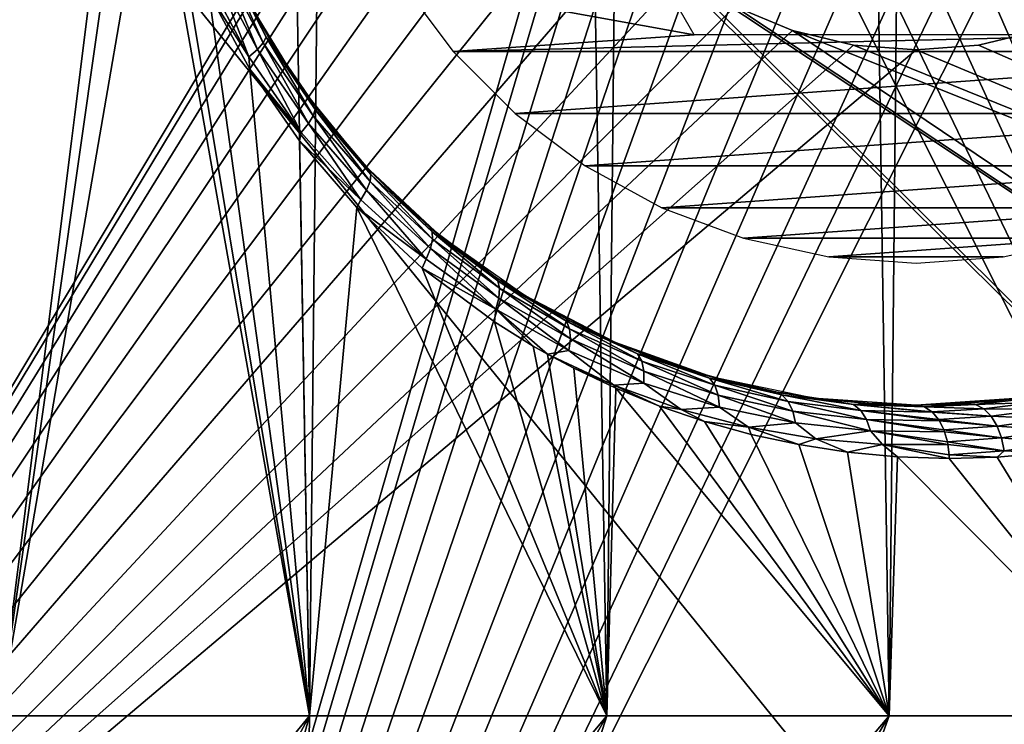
# Model space of a CAD drawing. Header units: millimetres. Extents: x -24 to 30, y -64 to 68.
# Tile 75 of 149: x 9.95 to 15.5, y 4.95 to 8.92. Entities that reach past the tile are written whole.
import ezdxf

# ---------------------------------------------------------------- set-up
doc = ezdxf.new("R2010")
doc.units = ezdxf.units.MM
doc.header["$LTSCALE"] = 52.148148
for name, color, linetype in [('1', 7, 'CONTINUOUS'), ('147', 7, 'CONTINUOUS'), ('2', 7, 'CONTINUOUS'), ('22', 7, 'CONTINUOUS'), ('23', 7, 'CONTINUOUS'), ('26', 7, 'CONTINUOUS'), ('4', 7, 'CONTINUOUS'), ('5', 7, 'CONTINUOUS'), ('8', 7, 'CONTINUOUS'), ('82', 7, 'CONTINUOUS'), ('83', 7, 'CONTINUOUS'), ('9', 7, 'CONTINUOUS')]:
    doc.layers.add(name, color=color, linetype=linetype)

msp = doc.modelspace()

# ---------------------------------------------------------------- linework, layer by layer
at = {"layer": '1', "color": 253, "linetype": 'Continuous', "true_color": 0xaab4c3}
for points in [[(8.6878, 68.2, -22.9079), (10.503, 68.2, -22.1345), (9.834, 5, -22.4397), (8.6878, 68.2, -22.9079)], [(9.834, 5, -22.4397), (10.503, 68.2, -22.1345), (11.5819, 5, -21.5896), (9.834, 5, -22.4397)], [(10.503, 68.2, -22.1345), (12.25, 68.2, -21.2176), (11.5819, 5, -21.5896), (10.503, 68.2, -22.1345)], [(11.5819, 5, -21.5896), (12.25, 68.2, -21.2176), (13.2568, 5, -20.6035), (11.5819, 5, -21.5896)], [(12.25, 68.2, -21.2176), (13.9176, 68.2, -20.1631), (13.2568, 5, -20.6035), (12.25, 68.2, -21.2176)], [(13.2568, 5, -20.6035), (13.9176, 68.2, -20.1631), (14.8484, 5, -19.4878), (13.2568, 5, -20.6035)], [(13.9176, 68.2, -20.1631), (15.4949, 68.2, -18.9778), (14.8484, 5, -19.4878), (13.9176, 68.2, -20.1631)], [(14.8484, 5, -19.4878), (15.4949, 68.2, -18.9778), (16.3464, 5, -18.2495), (14.8484, 5, -19.4878)], [(15.4949, 68.2, -18.9778), (16.9717, 68.2, -17.6695), (16.3464, 5, -18.2495), (15.4949, 68.2, -18.9778)]]:
    msp.add_3dface(points, dxfattribs=at)
at = {"layer": '147', "color": 18, "linetype": 'Continuous', "true_color": 0x000000}
for points in [[(12.5, 11, 12.7), (12.0977, 9.1348, 12.7), (13.75, 8.8349, 12.7), (12.5, 11, 12.7)], [(12.0977, 9.1348, 12.7), (12.3927, 8.7407, 12.7), (13.75, 8.8349, 12.7), (12.0977, 9.1348, 12.7)], [(12.3927, 8.7407, 12.7), (17.6073, 8.7407, 12.7), (16.25, 8.8349, 12.7), (12.3927, 8.7407, 12.7)], [(13.75, 8.8349, 12.7), (12.3927, 8.7407, 12.7), (16.25, 8.8349, 12.7), (13.75, 8.8349, 12.7)], [(12.7407, 8.3927, 12.7), (17.6073, 8.7407, 12.7), (12.3927, 8.7407, 12.7), (12.7407, 8.3927, 12.7)], [(17.2593, 8.3927, 12.7), (17.6073, 8.7407, 12.7), (12.7407, 8.3927, 12.7), (17.2593, 8.3927, 12.7)], [(13.1348, 8.0977, 12.7), (17.2593, 8.3927, 12.7), (12.7407, 8.3927, 12.7), (13.1348, 8.0977, 12.7)], [(16.8652, 8.0977, 12.7), (17.2593, 8.3927, 12.7), (13.1348, 8.0977, 12.7), (16.8652, 8.0977, 12.7)], [(13.5668, 7.8618, 12.7), (16.8652, 8.0977, 12.7), (13.1348, 8.0977, 12.7), (13.5668, 7.8618, 12.7)], [(16.4332, 7.8618, 12.7), (16.8652, 8.0977, 12.7), (13.5668, 7.8618, 12.7), (16.4332, 7.8618, 12.7)], [(14.028, 7.6897, 12.7), (16.4332, 7.8618, 12.7), (13.5668, 7.8618, 12.7), (14.028, 7.6897, 12.7)], [(15.972, 7.6897, 12.7), (16.4332, 7.8618, 12.7), (14.028, 7.6897, 12.7), (15.972, 7.6897, 12.7)], [(14.509, 7.5851, 12.7), (15.972, 7.6897, 12.7), (14.028, 7.6897, 12.7), (14.509, 7.5851, 12.7)], [(15.491, 7.5851, 12.7), (15.972, 7.6897, 12.7), (14.509, 7.5851, 12.7), (15.491, 7.5851, 12.7)], [(15, 7.55, 12.7), (15.491, 7.5851, 12.7), (14.509, 7.5851, 12.7), (15, 7.55, 12.7)]]:
    msp.add_3dface(points, dxfattribs=at)
at = {"layer": '2', "color": 253, "linetype": 'Continuous', "true_color": 0xaab4c3}
for points in [[(8.6878, 68.2, 22.9079), (9.834, 5, 22.4397), (10.503, 68.2, 22.1345), (8.6878, 68.2, 22.9079)], [(9.834, 5, 22.4397), (10.58, 10.9368, 22.0978), (10.503, 68.2, 22.1345), (9.834, 5, 22.4397)], [(10.6126, 10.4561, 22.0822), (10.58, 10.9368, 22.0978), (9.834, 5, 22.4397), (10.6126, 10.4561, 22.0822)], [(10.6965, 9.9812, 22.0417), (10.6126, 10.4561, 22.0822), (9.834, 5, 22.4397), (10.6965, 9.9812, 22.0417)], [(11.5819, 5, 21.5896), (10.6965, 9.9812, 22.0417), (9.834, 5, 22.4397), (11.5819, 5, 21.5896)], [(10.8309, 9.5175, 21.9759), (10.6965, 9.9812, 22.0417), (11.5819, 5, 21.5896), (10.8309, 9.5175, 21.9759)], [(11.0147, 9.0695, 21.8844), (10.8309, 9.5175, 21.9759), (11.5819, 5, 21.5896), (11.0147, 9.0695, 21.8844)], [(11.2468, 8.6413, 21.766), (11.0147, 9.0695, 21.8844), (11.5819, 5, 21.5896), (11.2468, 8.6413, 21.766)], [(11.5256, 8.2377, 21.6197), (11.2468, 8.6413, 21.766), (11.5819, 5, 21.5896), (11.5256, 8.2377, 21.6197)], [(11.8495, 7.8629, 21.4439), (11.5256, 8.2377, 21.6197), (11.5819, 5, 21.5896), (11.8495, 7.8629, 21.4439)], [(13.2568, 5, 20.6035), (11.8495, 7.8629, 21.4439), (11.5819, 5, 21.5896), (13.2568, 5, 20.6035)], [(12.2164, 7.5216, 21.237), (11.8495, 7.8629, 21.4439), (13.2568, 5, 20.6035), (12.2164, 7.5216, 21.237)], [(12.6245, 7.2183, 20.997), (12.2164, 7.5216, 21.237), (13.2568, 5, 20.6035), (12.6245, 7.2183, 20.997)], [(12.8433, 7.0823, 20.8638), (12.6245, 7.2183, 20.997), (13.2568, 5, 20.6035), (12.8433, 7.0823, 20.8638)], [(12.9242, 7.0362, 20.8138), (12.8433, 7.0823, 20.8638), (13.2568, 5, 20.6035), (12.9242, 7.0362, 20.8138)], [(13.0715, 6.9577, 20.7216), (12.9242, 7.0362, 20.8138), (13.2568, 5, 20.6035), (13.0715, 6.9577, 20.7216)], [(13.3087, 6.845, 20.5701), (13.0715, 6.9577, 20.7216), (13.2568, 5, 20.6035), (13.3087, 6.845, 20.5701)], [(14.8484, 5, 19.4878), (13.3087, 6.845, 20.5701), (13.2568, 5, 20.6035), (14.8484, 5, 19.4878)], [(13.5545, 6.745, 20.409), (13.3087, 6.845, 20.5701), (14.8484, 5, 19.4878), (13.5545, 6.745, 20.409)], [(13.8084, 6.6582, 20.238), (13.5545, 6.745, 20.409), (14.8484, 5, 19.4878), (13.8084, 6.6582, 20.238)], [(14.07, 6.5855, 20.057), (13.8084, 6.6582, 20.238), (14.8484, 5, 19.4878), (14.07, 6.5855, 20.057)], [(14.3387, 6.5276, 19.8658), (14.07, 6.5855, 20.057), (14.8484, 5, 19.4878), (14.3387, 6.5276, 19.8658)], [(14.6136, 6.4852, 19.6645), (14.3387, 6.5276, 19.8658), (14.8484, 5, 19.4878), (14.6136, 6.4852, 19.6645)], [(14.8953, 6.4592, 19.452), (14.6136, 6.4852, 19.6645), (14.8484, 5, 19.4878), (14.8953, 6.4592, 19.452)], [(16.3464, 5, 18.2495), (14.8953, 6.4592, 19.452), (14.8484, 5, 19.4878), (16.3464, 5, 18.2495)], [(15.186, 6.45, 19.2259), (14.8953, 6.4592, 19.452), (16.3464, 5, 18.2495), (15.186, 6.45, 19.2259)], [(15.4561, 6.4578, 19.0094), (15.186, 6.45, 19.2259), (16.3464, 5, 18.2495), (15.4561, 6.4578, 19.0094)], [(15.7266, 6.4815, 18.7863), (15.4561, 6.4578, 19.0094), (16.3464, 5, 18.2495), (15.7266, 6.4815, 18.7863)]]:
    msp.add_3dface(points, dxfattribs=at)
at = {"layer": '22', "color": 253, "linetype": 'Continuous', "true_color": 0xaab4c3}
for points in [[(11.0873, 9.2403, 21.7845), (11.3221, 8.7912, 21.66), (11.1089, 9.2655, 21.7134), (11.0873, 9.2403, 21.7845)], [(11.1515, 9.1968, 21.6164), (11.1089, 9.2655, 21.7134), (11.3386, 8.8221, 21.5899), (11.1515, 9.1968, 21.6164)], [(11.1089, 9.2655, 21.7134), (11.3221, 8.7912, 21.66), (11.3386, 8.8221, 21.5899), (11.1089, 9.2655, 21.7134)], [(10.9956, 9.176, 21.8923), (11.2415, 8.7115, 21.7664), (11.0487, 9.2097, 21.8455), (10.9956, 9.176, 21.8923)], [(11.0487, 9.2097, 21.8455), (11.2889, 8.7534, 21.7202), (11.0873, 9.2403, 21.7845), (11.0487, 9.2097, 21.8455)], [(11.0487, 9.2097, 21.8455), (11.2415, 8.7115, 21.7664), (11.2889, 8.7534, 21.7202), (11.0487, 9.2097, 21.8455)], [(11.0873, 9.2403, 21.7845), (11.2889, 8.7534, 21.7202), (11.3221, 8.7912, 21.66), (11.0873, 9.2403, 21.7845)], [(10.9956, 9.176, 21.8923), (11.0147, 9.0695, 21.8844), (11.2415, 8.7115, 21.7664), (10.9956, 9.176, 21.8923)], [(11.3657, 8.7968, 21.4995), (11.1515, 9.1968, 21.6164), (11.3386, 8.8221, 21.5899), (11.3657, 8.7968, 21.4995)], [(11.0147, 9.0695, 21.8844), (11.2468, 8.6413, 21.766), (11.2415, 8.7115, 21.7664), (11.0147, 9.0695, 21.8844)], [(11.3221, 8.7912, 21.66), (11.6032, 8.3792, 21.5063), (11.3386, 8.8221, 21.5899), (11.3221, 8.7912, 21.66)], [(11.3657, 8.7968, 21.4995), (11.3386, 8.8221, 21.5899), (11.6138, 8.4149, 21.4373), (11.3657, 8.7968, 21.4995)], [(11.3386, 8.8221, 21.5899), (11.6032, 8.3792, 21.5063), (11.6138, 8.4149, 21.4373), (11.3386, 8.8221, 21.5899)], [(11.2889, 8.7534, 21.7202), (11.5766, 8.3353, 21.5655), (11.3221, 8.7912, 21.66), (11.2889, 8.7534, 21.7202)], [(11.3221, 8.7912, 21.66), (11.5766, 8.3353, 21.5655), (11.6032, 8.3792, 21.5063), (11.3221, 8.7912, 21.66)], [(11.6229, 8.4198, 21.3549), (11.3657, 8.7968, 21.4995), (11.6138, 8.4149, 21.4373), (11.6229, 8.4198, 21.3549)], [(11.2415, 8.7115, 21.7664), (11.5357, 8.2862, 21.611), (11.2889, 8.7534, 21.7202), (11.2415, 8.7115, 21.7664)], [(11.2415, 8.7115, 21.7664), (11.2468, 8.6413, 21.766), (11.5357, 8.2862, 21.611), (11.2415, 8.7115, 21.7664)], [(11.2889, 8.7534, 21.7202), (11.5357, 8.2862, 21.611), (11.5766, 8.3353, 21.5655), (11.2889, 8.7534, 21.7202)], [(11.2468, 8.6413, 21.766), (11.5256, 8.2377, 21.6197), (11.5357, 8.2862, 21.611), (11.2468, 8.6413, 21.766)], [(11.5766, 8.3353, 21.5655), (11.9044, 7.9605, 21.3827), (11.6032, 8.3792, 21.5063), (11.5766, 8.3353, 21.5655)], [(11.6032, 8.3792, 21.5063), (11.9237, 8.0093, 21.3246), (11.6138, 8.4149, 21.4373), (11.6032, 8.3792, 21.5063)], [(11.6032, 8.3792, 21.5063), (11.9044, 7.9605, 21.3827), (11.9237, 8.0093, 21.3246), (11.6032, 8.3792, 21.5063)], [(11.6229, 8.4198, 21.3549), (11.6138, 8.4149, 21.4373), (11.9278, 8.0486, 21.2568), (11.6229, 8.4198, 21.3549)], [(11.6138, 8.4149, 21.4373), (11.9237, 8.0093, 21.3246), (11.9278, 8.0486, 21.2568), (11.6138, 8.4149, 21.4373)], [(11.9217, 8.0698, 21.1813), (11.6229, 8.4198, 21.3549), (11.9278, 8.0486, 21.2568), (11.9217, 8.0698, 21.1813)], [(11.5357, 8.2862, 21.611), (11.8709, 7.9054, 21.4274), (11.5766, 8.3353, 21.5655), (11.5357, 8.2862, 21.611)], [(11.5766, 8.3353, 21.5655), (11.8709, 7.9054, 21.4274), (11.9044, 7.9605, 21.3827), (11.5766, 8.3353, 21.5655)], [(11.5357, 8.2862, 21.611), (11.5256, 8.2377, 21.6197), (11.8709, 7.9054, 21.4274), (11.5357, 8.2862, 21.611)], [(11.5256, 8.2377, 21.6197), (11.8495, 7.8629, 21.4439), (11.8709, 7.9054, 21.4274), (11.5256, 8.2377, 21.6197)], [(12.2602, 7.751, 20.9769), (11.9217, 8.0698, 21.1813), (12.2733, 7.7266, 21.0503), (12.2602, 7.751, 20.9769)], [(11.9217, 8.0698, 21.1813), (11.9278, 8.0486, 21.2568), (12.2733, 7.7266, 21.0503), (11.9217, 8.0698, 21.1813)], [(11.9237, 8.0093, 21.3246), (12.2762, 7.685, 21.1166), (11.9278, 8.0486, 21.2568), (11.9237, 8.0093, 21.3246)], [(11.9278, 8.0486, 21.2568), (12.2762, 7.685, 21.1166), (12.2733, 7.7266, 21.0503), (11.9278, 8.0486, 21.2568)], [(11.9044, 7.9605, 21.3827), (12.2646, 7.6324, 21.1736), (11.9237, 8.0093, 21.3246), (11.9044, 7.9605, 21.3827)], [(11.9237, 8.0093, 21.3246), (12.2646, 7.6324, 21.1736), (12.2762, 7.685, 21.1166), (11.9237, 8.0093, 21.3246)], [(11.8709, 7.9054, 21.4274), (12.2391, 7.5725, 21.2173), (11.9044, 7.9605, 21.3827), (11.8709, 7.9054, 21.4274)], [(11.9044, 7.9605, 21.3827), (12.2391, 7.5725, 21.2173), (12.2646, 7.6324, 21.1736), (11.9044, 7.9605, 21.3827)], [(11.8709, 7.9054, 21.4274), (11.8495, 7.8629, 21.4439), (12.2391, 7.5725, 21.2173), (11.8709, 7.9054, 21.4274)], [(11.8495, 7.8629, 21.4439), (12.2164, 7.5216, 21.237), (12.2391, 7.5725, 21.2173), (11.8495, 7.8629, 21.4439)], [(12.6367, 7.4677, 20.7399), (12.2602, 7.751, 20.9769), (12.6434, 7.4509, 20.8195), (12.6367, 7.4677, 20.7399)], [(12.2602, 7.751, 20.9769), (12.2733, 7.7266, 21.0503), (12.6434, 7.4509, 20.8195), (12.2602, 7.751, 20.9769)], [(12.2762, 7.685, 21.1166), (12.6533, 7.408, 20.8844), (12.2733, 7.7266, 21.0503), (12.2762, 7.685, 21.1166)], [(12.2733, 7.7266, 21.0503), (12.6533, 7.408, 20.8844), (12.6434, 7.4509, 20.8195), (12.2733, 7.7266, 21.0503)], [(12.2646, 7.6324, 21.1736), (12.6496, 7.353, 20.9401), (12.2762, 7.685, 21.1166), (12.2646, 7.6324, 21.1736)], [(12.2762, 7.685, 21.1166), (12.6496, 7.353, 20.9401), (12.6533, 7.408, 20.8844), (12.2762, 7.685, 21.1166)], [(12.2391, 7.5725, 21.2173), (12.6324, 7.2896, 20.9829), (12.2646, 7.6324, 21.1736), (12.2391, 7.5725, 21.2173)], [(12.2646, 7.6324, 21.1736), (12.6324, 7.2896, 20.9829), (12.6496, 7.353, 20.9401), (12.2646, 7.6324, 21.1736)], [(12.2391, 7.5725, 21.2173), (12.2164, 7.5216, 21.237), (12.6324, 7.2896, 20.9829), (12.2391, 7.5725, 21.2173)], [(12.2164, 7.5216, 21.237), (12.6245, 7.2183, 20.997), (12.6324, 7.2896, 20.9829), (12.2164, 7.5216, 21.237)], [(12.8386, 7.3407, 20.6084), (12.6367, 7.4677, 20.7399), (13.0311, 7.222, 20.5668), (12.8386, 7.3407, 20.6084)], [(12.6367, 7.4677, 20.7399), (12.6434, 7.4509, 20.8195), (13.0311, 7.222, 20.5668), (12.6367, 7.4677, 20.7399)], [(12.6533, 7.408, 20.8844), (13.048, 7.179, 20.6302), (12.6434, 7.4509, 20.8195), (12.6533, 7.408, 20.8844)], [(12.6434, 7.4509, 20.8195), (13.048, 7.179, 20.6302), (13.0311, 7.222, 20.5668), (12.6434, 7.4509, 20.8195)], [(12.6496, 7.353, 20.9401), (13.0522, 7.1228, 20.6846), (12.6533, 7.408, 20.8844), (12.6496, 7.353, 20.9401)], [(12.6533, 7.408, 20.8844), (13.0522, 7.1228, 20.6846), (13.048, 7.179, 20.6302), (12.6533, 7.408, 20.8844)], [(12.6324, 7.2896, 20.9829), (13.0434, 7.057, 20.7264), (12.6496, 7.353, 20.9401), (12.6324, 7.2896, 20.9829)], [(12.6496, 7.353, 20.9401), (13.0434, 7.057, 20.7264), (13.0522, 7.1228, 20.6846), (12.6496, 7.353, 20.9401)], [(13.0491, 7.2242, 20.4679), (12.8386, 7.3407, 20.6084), (13.0311, 7.222, 20.5668), (13.0491, 7.2242, 20.4679)], [(12.6245, 7.2183, 20.997), (12.8433, 7.0823, 20.8638), (12.6324, 7.2896, 20.9829), (12.6245, 7.2183, 20.997)], [(12.8433, 7.0823, 20.8638), (12.9242, 7.0362, 20.8138), (12.6324, 7.2896, 20.9829), (12.8433, 7.0823, 20.8638)], [(12.6324, 7.2896, 20.9829), (12.9242, 7.0362, 20.8138), (13.0434, 7.057, 20.7264), (12.6324, 7.2896, 20.9829)], [(13.0491, 7.2242, 20.4679), (13.0311, 7.222, 20.5668), (13.4304, 7.0393, 20.2942), (13.0491, 7.2242, 20.4679)], [(13.048, 7.179, 20.6302), (13.454, 6.9974, 20.3561), (13.0311, 7.222, 20.5668), (13.048, 7.179, 20.6302)], [(13.0311, 7.222, 20.5668), (13.454, 6.9974, 20.3561), (13.4304, 7.0393, 20.2942), (13.0311, 7.222, 20.5668)], [(13.268, 7.1189, 20.3182), (13.0491, 7.2242, 20.4679), (13.4304, 7.0393, 20.2942), (13.268, 7.1189, 20.3182)], [(13.0522, 7.1228, 20.6846), (13.466, 6.9411, 20.4093), (13.048, 7.179, 20.6302), (13.0522, 7.1228, 20.6846)], [(13.048, 7.179, 20.6302), (13.466, 6.9411, 20.4093), (13.454, 6.9974, 20.3561), (13.048, 7.179, 20.6302)], [(13.0434, 7.057, 20.7264), (13.4655, 6.8741, 20.4501), (13.0522, 7.1228, 20.6846), (13.0434, 7.057, 20.7264)], [(13.0522, 7.1228, 20.6846), (13.4655, 6.8741, 20.4501), (13.466, 6.9411, 20.4093), (13.0522, 7.1228, 20.6846)], [(13.4948, 7.0255, 20.1591), (13.268, 7.1189, 20.3182), (13.4304, 7.0393, 20.2942), (13.4948, 7.0255, 20.1591)], [(12.9242, 7.0362, 20.8138), (13.2977, 6.8617, 20.5769), (13.0434, 7.057, 20.7264), (12.9242, 7.0362, 20.8138)], [(13.0434, 7.057, 20.7264), (13.2977, 6.8617, 20.5769), (13.4655, 6.8741, 20.4501), (13.0434, 7.057, 20.7264)], [(12.9242, 7.0362, 20.8138), (13.0715, 6.9577, 20.7216), (13.2977, 6.8617, 20.5769), (12.9242, 7.0362, 20.8138)], [(13.4948, 7.0255, 20.1591), (13.4304, 7.0393, 20.2942), (13.836, 6.9017, 20.0042), (13.4948, 7.0255, 20.1591)], [(13.454, 6.9974, 20.3561), (13.8658, 6.8618, 20.0647), (13.4304, 7.0393, 20.2942), (13.454, 6.9974, 20.3561)], [(13.4304, 7.0393, 20.2942), (13.8658, 6.8618, 20.0647), (13.836, 6.9017, 20.0042), (13.4304, 7.0393, 20.2942)], [(13.466, 6.9411, 20.4093), (13.8852, 6.8063, 20.1166), (13.454, 6.9974, 20.3561), (13.466, 6.9411, 20.4093)], [(13.454, 6.9974, 20.3561), (13.8852, 6.8063, 20.1166), (13.8658, 6.8618, 20.0647), (13.454, 6.9974, 20.3561)], [(13.729, 6.9445, 19.9902), (13.4948, 7.0255, 20.1591), (13.836, 6.9017, 20.0042), (13.729, 6.9445, 19.9902)], [(13.0715, 6.9577, 20.7216), (13.3087, 6.845, 20.5701), (13.2977, 6.8617, 20.5769), (13.0715, 6.9577, 20.7216)], [(13.4655, 6.8741, 20.4501), (13.8928, 6.7393, 20.1565), (13.466, 6.9411, 20.4093), (13.4655, 6.8741, 20.4501)], [(13.466, 6.9411, 20.4093), (13.8928, 6.7393, 20.1565), (13.8852, 6.8063, 20.1166), (13.466, 6.9411, 20.4093)], [(13.9704, 6.8766, 19.8115), (13.729, 6.9445, 19.9902), (13.836, 6.9017, 20.0042), (13.9704, 6.8766, 19.8115)], [(13.9704, 6.8766, 19.8115), (13.836, 6.9017, 20.0042), (14.2432, 6.8074, 19.6989), (13.9704, 6.8766, 19.8115)], [(13.8658, 6.8618, 20.0647), (14.2786, 6.7701, 19.7581), (13.836, 6.9017, 20.0042), (13.8658, 6.8618, 20.0647)], [(13.836, 6.9017, 20.0042), (14.2786, 6.7701, 19.7581), (14.2432, 6.8074, 19.6989), (13.836, 6.9017, 20.0042)], [(13.2977, 6.8617, 20.5769), (13.6761, 6.7253, 20.3266), (13.4655, 6.8741, 20.4501), (13.2977, 6.8617, 20.5769)], [(13.3087, 6.845, 20.5701), (13.5545, 6.745, 20.409), (13.2977, 6.8617, 20.5769), (13.3087, 6.845, 20.5701)], [(13.2977, 6.8617, 20.5769), (13.5545, 6.745, 20.409), (13.6761, 6.7253, 20.3266), (13.2977, 6.8617, 20.5769)], [(13.4655, 6.8741, 20.4501), (13.6761, 6.7253, 20.3266), (13.8928, 6.7393, 20.1565), (13.4655, 6.8741, 20.4501)], [(13.8852, 6.8063, 20.1166), (14.305, 6.7165, 19.8089), (13.8658, 6.8618, 20.0647), (13.8852, 6.8063, 20.1166)], [(13.8658, 6.8618, 20.0647), (14.305, 6.7165, 19.8089), (14.2786, 6.7701, 19.7581), (13.8658, 6.8618, 20.0647)], [(14.2183, 6.8225, 19.6226), (13.9704, 6.8766, 19.8115), (14.2432, 6.8074, 19.6989), (14.2183, 6.8225, 19.6226)], [(13.8928, 6.7393, 20.1565), (14.3204, 6.6503, 19.8479), (13.8852, 6.8063, 20.1166), (13.8928, 6.7393, 20.1565)], [(13.8852, 6.8063, 20.1166), (14.3204, 6.6503, 19.8479), (14.305, 6.7165, 19.8089), (13.8852, 6.8063, 20.1166)], [(14.4719, 6.7829, 19.4237), (14.2183, 6.8225, 19.6226), (14.6482, 6.7542, 19.3806), (14.4719, 6.7829, 19.4237)], [(14.2183, 6.8225, 19.6226), (14.2432, 6.8074, 19.6989), (14.6482, 6.7542, 19.3806), (14.2183, 6.8225, 19.6226)], [(14.2786, 6.7701, 19.7581), (14.6887, 6.7203, 19.4385), (14.2432, 6.8074, 19.6989), (14.2786, 6.7701, 19.7581)], [(14.2432, 6.8074, 19.6989), (14.6887, 6.7203, 19.4385), (14.6482, 6.7542, 19.3806), (14.2432, 6.8074, 19.6989)], [(14.305, 6.7165, 19.8089), (14.7215, 6.6693, 19.4883), (14.2786, 6.7701, 19.7581), (14.305, 6.7165, 19.8089)], [(14.2786, 6.7701, 19.7581), (14.7215, 6.6693, 19.4883), (14.6887, 6.7203, 19.4385), (14.2786, 6.7701, 19.7581)], [(14.7319, 6.7585, 19.2138), (14.4719, 6.7829, 19.4237), (14.6482, 6.7542, 19.3806), (14.7319, 6.7585, 19.2138)], [(13.5545, 6.745, 20.409), (13.8084, 6.6582, 20.238), (13.6761, 6.7253, 20.3266), (13.5545, 6.745, 20.409)], [(13.6761, 6.7253, 20.3266), (14.0562, 6.6253, 20.0641), (13.8928, 6.7393, 20.1565), (13.6761, 6.7253, 20.3266)], [(13.6761, 6.7253, 20.3266), (13.8084, 6.6582, 20.238), (14.0562, 6.6253, 20.0641), (13.6761, 6.7253, 20.3266)], [(13.8928, 6.7393, 20.1565), (14.0562, 6.6253, 20.0641), (14.3204, 6.6503, 19.8479), (13.8928, 6.7393, 20.1565)], [(14.3204, 6.6503, 19.8479), (14.7442, 6.6047, 19.5264), (14.305, 6.7165, 19.8089), (14.3204, 6.6503, 19.8479)], [(14.305, 6.7165, 19.8089), (14.7442, 6.6047, 19.5264), (14.7215, 6.6693, 19.4883), (14.305, 6.7165, 19.8089)], [(14.7319, 6.7585, 19.2138), (14.6482, 6.7542, 19.3806), (15.0479, 6.7399, 19.0512), (14.7319, 6.7585, 19.2138)], [(14.6887, 6.7203, 19.4385), (15.0928, 6.7099, 19.1081), (14.6482, 6.7542, 19.3806), (14.6887, 6.7203, 19.4385)], [(14.6482, 6.7542, 19.3806), (15.0928, 6.7099, 19.1081), (15.0892, 6.7132, 19.1035), (14.6482, 6.7542, 19.3806)], [(15.0479, 6.7399, 19.0512), (14.6482, 6.7542, 19.3806), (15.0892, 6.7132, 19.1035), (15.0479, 6.7399, 19.0512)], [(14.7215, 6.6693, 19.4883), (15.1314, 6.6622, 19.1569), (14.6887, 6.7203, 19.4385), (14.7215, 6.6693, 19.4883)], [(14.6887, 6.7203, 19.4385), (15.1314, 6.6622, 19.1569), (15.127, 6.6691, 19.1513), (14.6887, 6.7203, 19.4385)], [(15.0928, 6.7099, 19.1081), (14.6887, 6.7203, 19.4385), (15.127, 6.6691, 19.1513), (15.0928, 6.7099, 19.1081)], [(15, 6.75, 18.9905), (14.7319, 6.7585, 19.2138), (15.0458, 6.7407, 19.0486), (15, 6.75, 18.9905)], [(14.7319, 6.7585, 19.2138), (15.0479, 6.7399, 19.0512), (15.0458, 6.7407, 19.0486), (14.7319, 6.7585, 19.2138)], [(13.8084, 6.6582, 20.238), (14.07, 6.5855, 20.057), (14.0562, 6.6253, 20.0641), (13.8084, 6.6582, 20.238)], [(14.7442, 6.6047, 19.5264), (15.161, 6.6001, 19.1944), (14.7215, 6.6693, 19.4883), (14.7442, 6.6047, 19.5264)], [(14.7215, 6.6693, 19.4883), (15.161, 6.6001, 19.1944), (15.1568, 6.6113, 19.189), (14.7215, 6.6693, 19.4883)], [(15.1314, 6.6622, 19.1569), (14.7215, 6.6693, 19.4883), (15.1568, 6.6113, 19.189), (15.1314, 6.6622, 19.1569)], [(14.0562, 6.6253, 20.0641), (14.4352, 6.5602, 19.7908), (14.3204, 6.6503, 19.8479), (14.0562, 6.6253, 20.0641)], [(14.07, 6.5855, 20.057), (14.3387, 6.5276, 19.8658), (14.0562, 6.6253, 20.0641), (14.07, 6.5855, 20.057)], [(14.0562, 6.6253, 20.0641), (14.3387, 6.5276, 19.8658), (14.4352, 6.5602, 19.7908), (14.0562, 6.6253, 20.0641)], [(14.3204, 6.6503, 19.8479), (14.4352, 6.5602, 19.7908), (14.7442, 6.6047, 19.5264), (14.3204, 6.6503, 19.8479)], [(14.4352, 6.5602, 19.7908), (14.8103, 6.5283, 19.5083), (14.7442, 6.6047, 19.5264), (14.4352, 6.5602, 19.7908)], [(14.8103, 6.5283, 19.5083), (15.1796, 6.5276, 19.2179), (14.7442, 6.6047, 19.5264), (14.8103, 6.5283, 19.5083)], [(14.7442, 6.6047, 19.5264), (15.1796, 6.5276, 19.2179), (15.1767, 6.5433, 19.2143), (14.7442, 6.6047, 19.5264)], [(15.161, 6.6001, 19.1944), (14.7442, 6.6047, 19.5264), (15.1767, 6.5433, 19.2143), (15.161, 6.6001, 19.1944)], [(14.3387, 6.5276, 19.8658), (14.6136, 6.4852, 19.6645), (14.4352, 6.5602, 19.7908), (14.3387, 6.5276, 19.8658)], [(14.4352, 6.5602, 19.7908), (14.6136, 6.4852, 19.6645), (14.8103, 6.5283, 19.5083), (14.4352, 6.5602, 19.7908)], [(14.6136, 6.4852, 19.6645), (14.8953, 6.4592, 19.452), (14.8103, 6.5283, 19.5083), (14.6136, 6.4852, 19.6645)], [(14.8953, 6.4592, 19.452), (15.186, 6.45, 19.2259), (14.8103, 6.5283, 19.5083), (14.8953, 6.4592, 19.452)], [(14.8103, 6.5283, 19.5083), (15.186, 6.45, 19.2259), (15.1856, 6.4694, 19.2255), (14.8103, 6.5283, 19.5083)], [(15.1796, 6.5276, 19.2179), (14.8103, 6.5283, 19.5083), (15.1856, 6.4694, 19.2255), (15.1796, 6.5276, 19.2179)]]:
    msp.add_3dface(points, dxfattribs=at)
at = {"layer": '23', "color": 253, "linetype": 'Continuous', "true_color": 0xaab4c3}
for points in [[(15.4988, 6.7794, 18.5563), (15.2492, 6.7573, 18.7767), (15.3351, 6.7537, 18.8003), (15.4988, 6.7794, 18.5563)], [(15.4988, 6.7794, 18.5563), (15.3351, 6.7537, 18.8003), (15.6194, 6.7857, 18.5479), (15.4988, 6.7794, 18.5563)], [(15.3351, 6.7537, 18.8003), (15.6676, 6.7645, 18.6016), (15.6194, 6.7857, 18.5479), (15.3351, 6.7537, 18.8003)], [(15.2492, 6.7573, 18.7767), (15, 6.75, 18.9905), (15.3351, 6.7537, 18.8003), (15.2492, 6.7573, 18.7767)], [(15, 6.75, 18.9905), (15.0458, 6.7407, 19.0486), (15.3351, 6.7537, 18.8003), (15, 6.75, 18.9905)], [(15.0458, 6.7407, 19.0486), (15.3811, 6.7292, 18.8546), (15.3351, 6.7537, 18.8003), (15.0458, 6.7407, 19.0486)], [(15.0458, 6.7407, 19.0486), (15.0479, 6.7399, 19.0512), (15.3811, 6.7292, 18.8546), (15.0458, 6.7407, 19.0486)], [(15.0479, 6.7399, 19.0512), (15.0892, 6.7132, 19.1035), (15.3811, 6.7292, 18.8546), (15.0479, 6.7399, 19.0512)], [(15.0892, 6.7132, 19.1035), (15.4225, 6.6878, 18.9018), (15.3811, 6.7292, 18.8546), (15.0892, 6.7132, 19.1035)], [(15.0892, 6.7132, 19.1035), (15.0928, 6.7099, 19.1081), (15.4225, 6.6878, 18.9018), (15.0892, 6.7132, 19.1035)], [(15.3811, 6.7292, 18.8546), (15.6676, 6.7645, 18.6016), (15.3351, 6.7537, 18.8003), (15.3811, 6.7292, 18.8546)], [(15.3811, 6.7292, 18.8546), (15.7122, 6.7261, 18.6484), (15.6676, 6.7645, 18.6016), (15.3811, 6.7292, 18.8546)], [(15.4225, 6.6878, 18.9018), (15.7122, 6.7261, 18.6484), (15.3811, 6.7292, 18.8546), (15.4225, 6.6878, 18.9018)], [(15.4225, 6.6878, 18.9018), (15.7506, 6.6729, 18.6852), (15.7122, 6.7261, 18.6484), (15.4225, 6.6878, 18.9018)], [(15.0928, 6.7099, 19.1081), (15.127, 6.6691, 19.1513), (15.4225, 6.6878, 18.9018), (15.0928, 6.7099, 19.1081)], [(15.127, 6.6691, 19.1513), (15.4567, 6.6322, 18.9391), (15.4225, 6.6878, 18.9018), (15.127, 6.6691, 19.1513)], [(15.127, 6.6691, 19.1513), (15.1314, 6.6622, 19.1569), (15.4567, 6.6322, 18.9391), (15.127, 6.6691, 19.1513)], [(15.1314, 6.6622, 19.1569), (15.1568, 6.6113, 19.189), (15.4567, 6.6322, 18.9391), (15.1314, 6.6622, 19.1569)], [(15.4567, 6.6322, 18.9391), (15.7506, 6.6729, 18.6852), (15.4225, 6.6878, 18.9018), (15.4567, 6.6322, 18.9391)], [(15.4567, 6.6322, 18.9391), (15.7802, 6.6083, 18.7099), (15.7506, 6.6729, 18.6852), (15.4567, 6.6322, 18.9391)], [(15.1568, 6.6113, 19.189), (15.4816, 6.5657, 18.964), (15.4567, 6.6322, 18.9391), (15.1568, 6.6113, 19.189)], [(15.1568, 6.6113, 19.189), (15.161, 6.6001, 19.1944), (15.4816, 6.5657, 18.964), (15.1568, 6.6113, 19.189)], [(15.4816, 6.5657, 18.964), (15.7802, 6.6083, 18.7099), (15.4567, 6.6322, 18.9391), (15.4816, 6.5657, 18.964)], [(15.4816, 6.5657, 18.964), (15.7991, 6.5363, 18.7208), (15.7802, 6.6083, 18.7099), (15.4816, 6.5657, 18.964)], [(15.161, 6.6001, 19.1944), (15.1767, 6.5433, 19.2143), (15.4816, 6.5657, 18.964), (15.161, 6.6001, 19.1944)], [(15.1767, 6.5433, 19.2143), (15.4955, 6.4926, 18.9751), (15.4816, 6.5657, 18.964), (15.1767, 6.5433, 19.2143)], [(15.4955, 6.4926, 18.9751), (15.7991, 6.5363, 18.7208), (15.4816, 6.5657, 18.964), (15.4955, 6.4926, 18.9751)], [(15.1767, 6.5433, 19.2143), (15.1796, 6.5276, 19.2179), (15.4955, 6.4926, 18.9751), (15.1767, 6.5433, 19.2143)], [(15.1796, 6.5276, 19.2179), (15.1856, 6.4694, 19.2255), (15.4955, 6.4926, 18.9751), (15.1796, 6.5276, 19.2179)], [(15.1856, 6.4694, 19.2255), (15.4561, 6.4578, 19.0094), (15.4955, 6.4926, 18.9751), (15.1856, 6.4694, 19.2255)], [(15.4561, 6.4578, 19.0094), (15.7266, 6.4815, 18.7863), (15.4955, 6.4926, 18.9751), (15.4561, 6.4578, 19.0094)], [(15.4955, 6.4926, 18.9751), (15.7266, 6.4815, 18.7863), (15.7991, 6.5363, 18.7208), (15.4955, 6.4926, 18.9751)], [(15.186, 6.45, 19.2259), (15.4561, 6.4578, 19.0094), (15.1856, 6.4694, 19.2255), (15.186, 6.45, 19.2259)]]:
    msp.add_3dface(points, dxfattribs=at)
at = {"layer": '26', "color": 253, "linetype": 'Continuous', "true_color": 0xaab4c3}
for points in [[(9.834, 5, -22.4397), (11.5819, 5, -21.5896), (9.1261, 2, -19.467), (9.834, 5, -22.4397)], [(11.5819, 5, -21.5896), (9.9497, 2, -19.0592), (9.1261, 2, -19.467), (11.5819, 5, -21.5896)], [(11.5819, 5, 21.5896), (9.834, 5, 22.4397), (9.9497, 2, 19.0592), (11.5819, 5, 21.5896)], [(11.5819, 5, -21.5896), (10.7551, 2, -18.6166), (9.9497, 2, -19.0592), (11.5819, 5, -21.5896)], [(11.5819, 5, 21.5896), (9.9497, 2, 19.0592), (10.7551, 2, 18.6166), (11.5819, 5, 21.5896)], [(11.5819, 5, -21.5896), (13.2568, 5, -20.6035), (10.7551, 2, -18.6166), (11.5819, 5, -21.5896)], [(13.2568, 5, -20.6035), (11.5408, 2, -18.14), (10.7551, 2, -18.6166), (13.2568, 5, -20.6035)], [(11.5819, 5, 21.5896), (10.7551, 2, 18.6166), (11.5408, 2, 18.14), (11.5819, 5, 21.5896)], [(13.2568, 5, -20.6035), (12.3055, 2, -17.6302), (11.5408, 2, -18.14), (13.2568, 5, -20.6035)], [(13.2568, 5, 20.6035), (11.5819, 5, 21.5896), (11.5408, 2, 18.14), (13.2568, 5, 20.6035)], [(13.2568, 5, 20.6035), (11.5408, 2, 18.14), (12.3055, 2, 17.6302), (13.2568, 5, 20.6035)], [(13.2568, 5, -20.6035), (14.8484, 5, -19.4878), (12.3055, 2, -17.6302), (13.2568, 5, -20.6035)], [(14.8484, 5, -19.4878), (13.0477, 2, -17.0883), (12.3055, 2, -17.6302), (14.8484, 5, -19.4878)], [(14.8484, 5, 19.4878), (13.2568, 5, 20.6035), (12.3055, 2, 17.6302), (14.8484, 5, 19.4878)], [(14.8484, 5, 19.4878), (12.3055, 2, 17.6302), (13.0477, 2, 17.0883), (14.8484, 5, 19.4878)], [(14.8484, 5, -19.4878), (16.3464, 5, -18.2495), (13.0477, 2, -17.0883), (14.8484, 5, -19.4878)], [(16.3464, 5, -18.2495), (13.766, 2, -16.515), (13.0477, 2, -17.0883), (16.3464, 5, -18.2495)], [(14.8484, 5, 19.4878), (13.0477, 2, 17.0883), (13.766, 2, 16.515), (14.8484, 5, 19.4878)], [(16.3464, 5, -18.2495), (14.4593, 2, -15.9116), (13.766, 2, -16.515), (16.3464, 5, -18.2495)], [(16.3464, 5, 18.2495), (14.8484, 5, 19.4878), (13.766, 2, 16.515), (16.3464, 5, 18.2495)], [(16.3464, 5, 18.2495), (13.766, 2, 16.515), (14.4593, 2, 15.9116), (16.3464, 5, 18.2495)], [(16.3464, 5, -18.2495), (17.7416, 5, -16.8963), (14.4593, 2, -15.9116), (16.3464, 5, -18.2495)], [(17.7416, 5, -16.8963), (15.1261, 2, -15.2791), (14.4593, 2, -15.9116), (17.7416, 5, -16.8963)], [(16.3464, 5, 18.2495), (14.4593, 2, 15.9116), (15.1261, 2, 15.2791), (16.3464, 5, 18.2495)], [(17.7416, 5, -16.8963), (15.7652, 2, -14.6188), (15.1261, 2, -15.2791), (17.7416, 5, -16.8963)], [(17.7416, 5, 16.8963), (16.3464, 5, 18.2495), (15.1261, 2, 15.2791), (17.7416, 5, 16.8963)], [(17.7416, 5, 16.8963), (15.1261, 2, 15.2791), (15.7652, 2, 14.6188), (17.7416, 5, 16.8963)]]:
    msp.add_3dface(points, dxfattribs=at)
at = {"layer": '4', "color": 253, "linetype": 'Continuous', "true_color": 0xaab4c3}
for points in [[(7, 20, 5), (12.9952, 9.9785, 5), (7, 2, 5), (7, 20, 5)], [(12.9952, 9.9785, 5), (13.1797, 9.6775, 5), (7, 2, 5), (12.9952, 9.9785, 5)], [(13.1797, 9.6775, 5), (13.409, 9.409, 5), (7, 2, 5), (13.1797, 9.6775, 5)], [(7, 2, 5), (13.409, 9.409, 5), (20.9105, 2, 5), (7, 2, 5)], [(13.409, 9.409, 5), (13.6775, 9.1797, 5), (20.9105, 2, 5), (13.409, 9.409, 5)], [(13.6775, 9.1797, 5), (13.9785, 8.9952, 5), (22.3753, 3.4271, 5), (13.6775, 9.1797, 5)], [(20.9105, 2, 5), (13.6775, 9.1797, 5), (22.3753, 3.4271, 5), (20.9105, 2, 5)], [(13.9785, 8.9952, 5), (14.3047, 8.8601, 5), (22.3753, 3.4271, 5), (13.9785, 8.9952, 5)], [(14.648, 8.7777, 5), (23.9844, 5, 5), (14.3047, 8.8601, 5), (14.648, 8.7777, 5)], [(14.3047, 8.8601, 5), (23.9844, 5, 5), (22.3753, 3.4271, 5), (14.3047, 8.8601, 5)], [(15.6953, 8.8601, 5), (23.9844, 5, 5), (15.352, 8.7777, 5), (15.6953, 8.8601, 5)], [(15, 8.75, 5), (23.9844, 5, 5), (14.648, 8.7777, 5), (15, 8.75, 5)], [(15.352, 8.7777, 5), (23.9844, 5, 5), (15, 8.75, 5), (15.352, 8.7777, 5)]]:
    msp.add_3dface(points, dxfattribs=at)
at = {"layer": '5', "color": 253, "linetype": 'Continuous', "true_color": 0xaab4c3}
for points in [[(7, 2, -5), (12.9952, 12.0215, -5), (7, 20, -5), (7, 2, -5)], [(12.8601, 11.6953, -5), (12.9952, 12.0215, -5), (7, 2, -5), (12.8601, 11.6953, -5)], [(12.7777, 11.352, -5), (12.8601, 11.6953, -5), (7, 2, -5), (12.7777, 11.352, -5)], [(12.75, 11, -5), (12.7777, 11.352, -5), (7, 2, -5), (12.75, 11, -5)], [(12.7777, 10.648, -5), (12.75, 11, -5), (7, 2, -5), (12.7777, 10.648, -5)], [(12.8601, 10.3047, -5), (12.7777, 10.648, -5), (7, 2, -5), (12.8601, 10.3047, -5)], [(12.9952, 9.9785, -5), (12.8601, 10.3047, -5), (7, 2, -5), (12.9952, 9.9785, -5)], [(13.1797, 9.6775, -5), (12.9952, 9.9785, -5), (7, 2, -5), (13.1797, 9.6775, -5)], [(13.409, 9.409, -5), (13.1797, 9.6775, -5), (7, 2, -5), (13.409, 9.409, -5)], [(13.6775, 9.1797, -5), (13.409, 9.409, -5), (7, 2, -5), (13.6775, 9.1797, -5)], [(13.9785, 8.9952, -5), (13.6775, 9.1797, -5), (7, 2, -5), (13.9785, 8.9952, -5)], [(14.3047, 8.8601, -5), (13.9785, 8.9952, -5), (7, 2, -5), (14.3047, 8.8601, -5)], [(14.648, 8.7777, -5), (14.3047, 8.8601, -5), (7, 2, -5), (14.648, 8.7777, -5)], [(15.352, 8.7777, -5), (23.9844, 5, -5), (15.6953, 8.8601, -5), (15.352, 8.7777, -5)], [(15, 8.75, -5), (14.648, 8.7777, -5), (7, 2, -5), (15, 8.75, -5)], [(15, 8.75, -5), (23.9844, 5, -5), (15.352, 8.7777, -5), (15, 8.75, -5)], [(23.9844, 5, -5), (15, 8.75, -5), (7, 2, -5), (23.9844, 5, -5)], [(23.9844, 5, -5), (7, 2, -5), (22.3749, 3.4268, -5), (23.9844, 5, -5)]]:
    msp.add_3dface(points, dxfattribs=at)
at = {"layer": '8', "color": 253, "linetype": 'Continuous', "true_color": 0xaab4c3}
for points in [[(11.1515, 9.1968, 21.6164), (11.3657, 8.7968, 21.4995), (11.2265, 9.0447, 8.7), (11.1515, 9.1968, 21.6164)], [(11.2265, 9.0447, 8.7), (11.3657, 8.7968, 21.4995), (11.5279, 8.5491, 8.7), (11.2265, 9.0447, 8.7)], [(11.3657, 8.7968, 21.4995), (11.6229, 8.4198, 21.3549), (11.5279, 8.5491, 8.7), (11.3657, 8.7968, 21.4995)], [(11.5279, 8.5491, 8.7), (11.6229, 8.4198, 21.3549), (11.8939, 8.0991, 8.7), (11.5279, 8.5491, 8.7)], [(11.6229, 8.4198, 21.3549), (11.9217, 8.0698, 21.1813), (11.8939, 8.0991, 8.7), (11.6229, 8.4198, 21.3549)], [(11.9217, 8.0698, 21.1813), (12.2602, 7.751, 20.9769), (11.8939, 8.0991, 8.7), (11.9217, 8.0698, 21.1813)], [(11.8939, 8.0991, 8.7), (12.2602, 7.751, 20.9769), (12.3179, 7.7032, 8.7), (11.8939, 8.0991, 8.7)], [(12.2602, 7.751, 20.9769), (12.6367, 7.4677, 20.7399), (12.3179, 7.7032, 8.7), (12.2602, 7.751, 20.9769)], [(12.3179, 7.7032, 8.7), (12.6367, 7.4677, 20.7399), (12.7918, 7.3687, 8.7), (12.3179, 7.7032, 8.7)], [(12.6367, 7.4677, 20.7399), (12.8386, 7.3407, 20.6084), (12.7918, 7.3687, 8.7), (12.6367, 7.4677, 20.7399)], [(13.0491, 7.2242, 20.4679), (13.268, 7.1189, 20.3182), (12.7918, 7.3687, 8.7), (13.0491, 7.2242, 20.4679)], [(12.7918, 7.3687, 8.7), (13.268, 7.1189, 20.3182), (13.3068, 7.1019, 8.7), (12.7918, 7.3687, 8.7)], [(12.8386, 7.3407, 20.6084), (13.0491, 7.2242, 20.4679), (12.7918, 7.3687, 8.7), (12.8386, 7.3407, 20.6084)], [(13.268, 7.1189, 20.3182), (13.4948, 7.0255, 20.1591), (13.3068, 7.1019, 8.7), (13.268, 7.1189, 20.3182)], [(13.4948, 7.0255, 20.1591), (13.729, 6.9445, 19.9902), (13.3068, 7.1019, 8.7), (13.4948, 7.0255, 20.1591)], [(13.3068, 7.1019, 8.7), (13.729, 6.9445, 19.9902), (13.8534, 6.9076, 8.7), (13.3068, 7.1019, 8.7)], [(13.729, 6.9445, 19.9902), (13.9704, 6.8766, 19.8115), (13.8534, 6.9076, 8.7), (13.729, 6.9445, 19.9902)], [(13.9704, 6.8766, 19.8115), (14.2183, 6.8225, 19.6226), (13.8534, 6.9076, 8.7), (13.9704, 6.8766, 19.8115)], [(13.8534, 6.9076, 8.7), (14.2183, 6.8225, 19.6226), (14.4213, 6.7896, 8.7), (13.8534, 6.9076, 8.7)], [(14.2183, 6.8225, 19.6226), (14.4719, 6.7829, 19.4237), (14.4213, 6.7896, 8.7), (14.2183, 6.8225, 19.6226)], [(14.7319, 6.7585, 19.2138), (15, 6.75, 18.9905), (14.4213, 6.7896, 8.7), (14.7319, 6.7585, 19.2138)], [(14.4213, 6.7896, 8.7), (15, 6.75, 18.9905), (15, 6.75, 8.7), (14.4213, 6.7896, 8.7)], [(14.4719, 6.7829, 19.4237), (14.7319, 6.7585, 19.2138), (14.4213, 6.7896, 8.7), (14.4719, 6.7829, 19.4237)]]:
    msp.add_3dface(points, dxfattribs=at)
at = {"layer": '82', "color": 253, "linetype": 'Continuous', "true_color": 0xaab4c3}
for points in [[(9.322, 11, 4.9), (9.322, -3, 4.9), (13.35, 11, 4.9), (9.322, 11, 4.9)], [(9.322, -3, 4.9), (20.678, -3, 4.9), (20.678, 11, 4.9), (9.322, -3, 4.9)], [(9.322, -3, 4.9), (20.678, 11, 4.9), (15.5643, 9.4495, 4.9), (9.322, -3, 4.9)], [(13.35, 11, 4.9), (9.322, -3, 4.9), (13.3751, 10.7135, 4.9), (13.35, 11, 4.9)], [(13.3751, 10.7135, 4.9), (9.322, -3, 4.9), (13.4495, 10.4357, 4.9), (13.3751, 10.7135, 4.9)], [(13.4495, 10.4357, 4.9), (9.322, -3, 4.9), (13.5711, 10.175, 4.9), (13.4495, 10.4357, 4.9)], [(13.5711, 10.175, 4.9), (9.322, -3, 4.9), (13.736, 9.9394, 4.9), (13.5711, 10.175, 4.9)], [(13.736, 9.9394, 4.9), (9.322, -3, 4.9), (13.9394, 9.736, 4.9), (13.736, 9.9394, 4.9)], [(13.9394, 9.736, 4.9), (9.322, -3, 4.9), (14.175, 9.5711, 4.9), (13.9394, 9.736, 4.9)], [(14.175, 9.5711, 4.9), (9.322, -3, 4.9), (14.4357, 9.4495, 4.9), (14.175, 9.5711, 4.9)], [(15.2865, 9.3751, 4.9), (9.322, -3, 4.9), (15.5643, 9.4495, 4.9), (15.2865, 9.3751, 4.9)], [(14.4357, 9.4495, 4.9), (9.322, -3, 4.9), (14.7135, 9.3751, 4.9), (14.4357, 9.4495, 4.9)], [(15, 9.35, 4.9), (9.322, -3, 4.9), (15.2865, 9.3751, 4.9), (15, 9.35, 4.9)], [(9.322, -3, 4.9), (15, 9.35, 4.9), (14.7135, 9.3751, 4.9), (9.322, -3, 4.9)]]:
    msp.add_3dface(points, dxfattribs=at)
at = {"layer": '83', "color": 253, "linetype": 'Continuous', "true_color": 0xaab4c3}
for points in [[(9.322, -3, -4.9), (9.322, 11, -4.9), (20.678, -3, -4.9), (9.322, -3, -4.9)], [(20.678, -3, -4.9), (9.322, 11, -4.9), (14.4357, 9.4495, -4.9), (20.678, -3, -4.9)], [(14.7135, 9.3751, -4.9), (20.678, -3, -4.9), (14.4357, 9.4495, -4.9), (14.7135, 9.3751, -4.9)], [(15.5643, 9.4495, -4.9), (20.678, -3, -4.9), (15.2865, 9.3751, -4.9), (15.5643, 9.4495, -4.9)], [(15, 9.35, -4.9), (20.678, -3, -4.9), (14.7135, 9.3751, -4.9), (15, 9.35, -4.9)], [(20.678, -3, -4.9), (15, 9.35, -4.9), (15.2865, 9.3751, -4.9), (20.678, -3, -4.9)]]:
    msp.add_3dface(points, dxfattribs=at)
at = {"layer": '9', "color": 253, "linetype": 'Continuous', "true_color": 0xaab4c3}
for points in [[(15, 6.75, 8.7), (15.4988, 6.7794, 18.5563), (15.5787, 6.7896, 8.7), (15, 6.75, 8.7)], [(15.4988, 6.7794, 18.5563), (15, 6.75, 8.7), (15.2492, 6.7573, 18.7767), (15.4988, 6.7794, 18.5563)], [(15, 6.75, 8.7), (15, 6.75, 18.9905), (15.2492, 6.7573, 18.7767), (15, 6.75, 8.7)]]:
    msp.add_3dface(points, dxfattribs=at)

doc.saveas('drawing.dxf')
